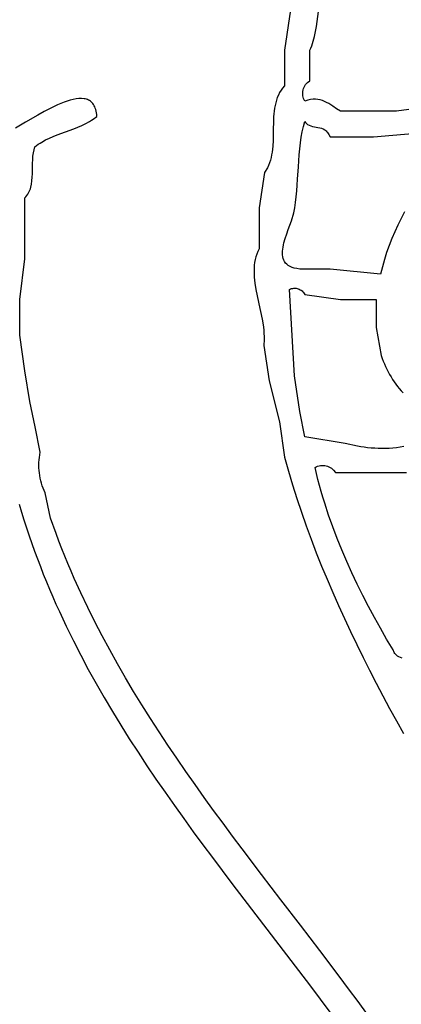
# Model space of a CAD drawing. Extents: x -38.8 to 24, y -17.1 to 3.4.
# Tile 12 of 29: x -34.9 to -34.2, y -3.1 to -1.1. Entities that reach past the tile are written whole.
import ezdxf

# ---------------------------------------------------------------- set-up
doc = ezdxf.new("R2010")
doc.units = 0

msp = doc.modelspace()

# ---------------------------------------------------------------- linework, layer by layer
at = {"color": 7, "linetype": 'CONTINUOUS'}
for p, q in [((-34.384314, -1.119146), (-34.396435, -1.198553)), ((-34.332241, -1.142276), (-34.329648, -1.122382)), ((-34.335314, -1.161888), (-34.333662, -1.152144)), ((-34.333662, -1.152144), (-34.332241, -1.142276)), ((-34.339752, -1.18079), (-34.337307, -1.171454)), ((-34.337307, -1.171454), (-34.335314, -1.161888)), ((-34.396435, -1.198553), (-34.396435, -1.268553)), ((-34.346435, -1.198553), (-34.344505, -1.194242)), ((-34.346435, -1.258553), (-34.346435, -1.198553)), ((-34.344505, -1.194242), (-34.342757, -1.18984)), ((-34.342757, -1.18984), (-34.341177, -1.185354)), ((-34.341177, -1.185354), (-34.339752, -1.18079)), ((-34.400034, -1.272806), (-34.40321, -1.277247)), ((-34.396435, -1.268553), (-34.400034, -1.272806)), ((-34.360232, -1.279294), (-34.359663, -1.276488)), ((-34.359663, -1.276488), (-34.358836, -1.273746)), ((-34.358836, -1.273746), (-34.357758, -1.271094)), ((-34.357758, -1.271094), (-34.356438, -1.268558)), ((-34.356438, -1.268558), (-34.354881, -1.266166)), ((-34.354881, -1.266166), (-34.353095, -1.263943)), ((-34.353095, -1.263943), (-34.351087, -1.261916)), ((-34.351087, -1.261916), (-34.346435, -1.258553)), ((-34.811357, -1.295127), (-34.817249, -1.296622)), ((-34.805676, -1.294054), (-34.811357, -1.295127)), ((-34.800238, -1.293445), (-34.805676, -1.294054)), ((-34.795073, -1.293337), (-34.800238, -1.293445)), ((-34.79021, -1.293771), (-34.795073, -1.293337)), ((-34.787902, -1.294202), (-34.79021, -1.293771)), ((-34.785681, -1.294784), (-34.787902, -1.294202)), ((-34.783551, -1.29552), (-34.785681, -1.294784)), ((-34.781515, -1.296416), (-34.783551, -1.29552)), ((-34.779578, -1.297477), (-34.781515, -1.296416)), ((-34.410475, -1.291582), (-34.412231, -1.296658)), ((-34.408404, -1.286647), (-34.410475, -1.291582)), ((-34.405991, -1.281865), (-34.408404, -1.286647)), ((-34.40321, -1.277247), (-34.405991, -1.281865)), ((-34.360569, -1.284995), (-34.360536, -1.282139)), ((-34.360322, -1.287836), (-34.360569, -1.284995)), ((-34.360536, -1.282139), (-34.360232, -1.279294)), ((-34.359789, -1.290637), (-34.360322, -1.287836)), ((-34.358962, -1.29337), (-34.359789, -1.290637)), ((-34.357835, -1.29601), (-34.358962, -1.29337)), ((-34.3564, -1.29853), (-34.357835, -1.29601)), ((-34.348104, -1.295828), (-34.350805, -1.29655)), ((-34.345463, -1.295273), (-34.348104, -1.295828)), ((-34.340357, -1.294639), (-34.345463, -1.295273)), ((-34.335465, -1.294591), (-34.340357, -1.294639)), ((-34.330768, -1.295071), (-34.335465, -1.294591)), ((-34.326248, -1.29602), (-34.330768, -1.295071)), ((-34.321884, -1.297381), (-34.326248, -1.29602)), ((-34.855356, -1.312299), (-34.868378, -1.319138)), ((-34.848829, -1.309084), (-34.855356, -1.312299)), ((-34.842332, -1.306058), (-34.848829, -1.309084)), ((-34.835895, -1.303259), (-34.842332, -1.306058)), ((-34.829549, -1.300728), (-34.835895, -1.303259)), ((-34.823324, -1.298502), (-34.829549, -1.300728)), ((-34.817249, -1.296622), (-34.823324, -1.298502)), ((-34.777744, -1.298707), (-34.779578, -1.297477)), ((-34.776015, -1.300112), (-34.777744, -1.298707)), ((-34.774396, -1.301695), (-34.776015, -1.300112)), ((-34.772891, -1.303463), (-34.774396, -1.301695)), ((-34.771504, -1.30542), (-34.772891, -1.303463)), ((-34.770238, -1.307571), (-34.771504, -1.30542)), ((-34.769096, -1.309921), (-34.770238, -1.307571)), ((-34.768084, -1.312474), (-34.769096, -1.309921)), ((-34.767204, -1.315236), (-34.768084, -1.312474)), ((-34.766461, -1.318212), (-34.767204, -1.315236)), ((-34.415883, -1.312611), (-34.416651, -1.318132)), ((-34.414909, -1.307184), (-34.415883, -1.312611)), ((-34.4137, -1.301863), (-34.414909, -1.307184)), ((-34.412231, -1.296658), (-34.4137, -1.301863)), ((-34.350805, -1.29655), (-34.3564, -1.29853)), ((-34.317657, -1.299095), (-34.321884, -1.297381)), ((-34.313547, -1.301104), (-34.317657, -1.299095)), ((-34.309536, -1.303351), (-34.313547, -1.301104)), ((-34.305603, -1.305776), (-34.309536, -1.303351)), ((-34.301729, -1.308322), (-34.305603, -1.305776)), ((-34.294081, -1.313545), (-34.301729, -1.308322)), ((-34.286435, -1.318553), (-34.294081, -1.313545)), ((-34.106435, -1.308553), (-34.176435, -1.318553)), ((-34.881156, -1.326263), (-34.905008, -1.340117)), ((-34.868378, -1.319138), (-34.881156, -1.326263)), ((-34.775697, -1.336202), (-34.772085, -1.333773)), ((-34.772085, -1.333773), (-34.765088, -1.328468)), ((-34.765858, -1.321406), (-34.766461, -1.318212)), ((-34.765399, -1.324823), (-34.765858, -1.321406)), ((-34.765088, -1.328468), (-34.765399, -1.324823)), ((-34.417673, -1.329404), (-34.418191, -1.340907)), ((-34.417238, -1.323733), (-34.417673, -1.329404)), ((-34.416651, -1.318132), (-34.417238, -1.323733)), ((-34.231435, -1.318553), (-34.286435, -1.318553)), ((-34.176435, -1.318553), (-34.231435, -1.318553)), ((-34.905008, -1.340117), (-34.924968, -1.351354)), ((-34.826764, -1.359103), (-34.810585, -1.353178)), ((-34.810585, -1.353178), (-34.80257, -1.349981)), ((-34.80257, -1.349981), (-34.794667, -1.346521)), ((-34.794667, -1.346521), (-34.78692, -1.34272)), ((-34.78692, -1.34272), (-34.779378, -1.338497)), ((-34.779378, -1.338497), (-34.775697, -1.336202)), ((-34.418419, -1.352545), (-34.418574, -1.364223)), ((-34.418191, -1.340907), (-34.418419, -1.352545)), ((-34.361622, -1.358766), (-34.359265, -1.348402)), ((-34.359265, -1.348402), (-34.356435, -1.338553)), ((-34.356435, -1.338553), (-34.355136, -1.340225)), ((-34.356435, -1.338553), (-34.356435, -1.338553)), ((-34.355136, -1.340225), (-34.353774, -1.341704)), ((-34.353774, -1.341704), (-34.352352, -1.343004)), ((-34.352352, -1.343004), (-34.350877, -1.34414)), ((-34.350877, -1.34414), (-34.347783, -1.345977)), ((-34.347783, -1.345977), (-34.344529, -1.347333)), ((-34.344529, -1.347333), (-34.341154, -1.348325)), ((-34.341154, -1.348325), (-34.337696, -1.349069)), ((-34.337696, -1.349069), (-34.330682, -1.350288)), ((-34.330682, -1.350288), (-34.327202, -1.350995)), ((-34.327202, -1.350995), (-34.323791, -1.351925)), ((-34.323791, -1.351925), (-34.320486, -1.353194)), ((-34.320486, -1.353194), (-34.317326, -1.35492)), ((-34.865932, -1.374893), (-34.858429, -1.371305)), ((-34.858429, -1.371305), (-34.850715, -1.368012)), ((-34.850715, -1.368012), (-34.842835, -1.364933)), ((-34.842835, -1.364933), (-34.826764, -1.359103)), ((-34.418574, -1.364223), (-34.418871, -1.375845)), ((-34.365159, -1.380753), (-34.363567, -1.369574)), ((-34.363567, -1.369574), (-34.361622, -1.358766)), ((-34.317326, -1.35492), (-34.315813, -1.35599)), ((-34.315813, -1.35599), (-34.314349, -1.357219)), ((-34.314349, -1.357219), (-34.312941, -1.358621)), ((-34.312941, -1.358621), (-34.311593, -1.36021)), ((-34.311593, -1.36021), (-34.310309, -1.362)), ((-34.310309, -1.362), (-34.309095, -1.364008)), ((-34.309095, -1.364008), (-34.306894, -1.368732)), ((-34.306894, -1.368732), (-34.221435, -1.368553)), ((-34.221435, -1.368553), (-34.106435, -1.358553)), ((-34.888517, -1.394143), (-34.886709, -1.388219)), ((-34.886709, -1.388219), (-34.88346, -1.385673)), ((-34.88346, -1.385673), (-34.880118, -1.38327)), ((-34.880118, -1.38327), (-34.876688, -1.381001)), ((-34.876688, -1.381001), (-34.873177, -1.378855)), ((-34.873177, -1.378855), (-34.865932, -1.374893)), ((-34.420053, -1.392968), (-34.420751, -1.398544)), ((-34.419525, -1.387317), (-34.420053, -1.392968)), ((-34.418871, -1.375845), (-34.419525, -1.387317)), ((-34.36752, -1.403946), (-34.366457, -1.392235)), ((-34.366457, -1.392235), (-34.365159, -1.380753)), ((-34.891158, -1.413624), (-34.890645, -1.406905)), ((-34.890645, -1.406905), (-34.889797, -1.400391)), ((-34.889797, -1.400391), (-34.888517, -1.394143)), ((-34.422765, -1.40943), (-34.424135, -1.414716)), ((-34.421646, -1.404036), (-34.422765, -1.40943)), ((-34.420751, -1.398544), (-34.421646, -1.404036)), ((-34.369181, -1.427778), (-34.36752, -1.403946)), ((-34.891796, -1.44136), (-34.891566, -1.427439)), ((-34.891566, -1.427439), (-34.891433, -1.420488)), ((-34.891433, -1.420488), (-34.891158, -1.413624)), ((-34.430017, -1.4298), (-34.435687, -1.439093)), ((-34.427734, -1.424913), (-34.430017, -1.4298)), ((-34.425782, -1.419881), (-34.427734, -1.424913)), ((-34.424135, -1.414716), (-34.425782, -1.419881)), ((-34.370617, -1.45168), (-34.369181, -1.427778)), ((-34.892623, -1.454909), (-34.892086, -1.448211)), ((-34.892086, -1.448211), (-34.891796, -1.44136)), ((-34.435687, -1.439093), (-34.446435, -1.508553)), ((-34.896678, -1.473491), (-34.895677, -1.470595)), ((-34.895677, -1.470595), (-34.894822, -1.467609)), ((-34.894822, -1.467609), (-34.893502, -1.461395)), ((-34.893502, -1.461395), (-34.892623, -1.454909)), ((-34.372303, -1.475085), (-34.371399, -1.46348)), ((-34.371399, -1.46348), (-34.370617, -1.45168)), ((-34.906435, -1.488553), (-34.904302, -1.486356)), ((-34.906435, -1.548553), (-34.906435, -1.488553)), ((-34.904302, -1.486356), (-34.902388, -1.484023)), ((-34.902388, -1.484023), (-34.90068, -1.481563)), ((-34.90068, -1.481563), (-34.899168, -1.478983)), ((-34.899168, -1.478983), (-34.897837, -1.47629)), ((-34.897837, -1.47629), (-34.896678, -1.473491)), ((-34.374714, -1.497425), (-34.373388, -1.486424)), ((-34.373388, -1.486424), (-34.372303, -1.475085)), ((-34.446435, -1.508553), (-34.446435, -1.588553)), ((-34.378325, -1.518134), (-34.376339, -1.508019)), ((-34.376339, -1.508019), (-34.374714, -1.497425)), ((-34.382869, -1.533698), (-34.378325, -1.518134)), ((-34.160651, -1.516105), (-34.167412, -1.529024)), ((-34.388981, -1.550748), (-34.382869, -1.533698)), ((-34.173845, -1.54208), (-34.179923, -1.555287)), ((-34.167412, -1.529024), (-34.173845, -1.54208)), ((-34.906435, -1.608553), (-34.906435, -1.548553)), ((-34.395014, -1.56829), (-34.39211, -1.55952)), ((-34.39211, -1.55952), (-34.388981, -1.550748)), ((-34.179923, -1.555287), (-34.185621, -1.568655)), ((-34.39994, -1.589393), (-34.399324, -1.585328)), ((-34.399324, -1.585328), (-34.398498, -1.58117)), ((-34.398498, -1.58117), (-34.397487, -1.576934)), ((-34.397487, -1.576934), (-34.395014, -1.56829)), ((-34.190911, -1.582197), (-34.195765, -1.595924)), ((-34.185621, -1.568655), (-34.190911, -1.582197)), ((-34.452732, -1.60439), (-34.454072, -1.609867)), ((-34.451028, -1.599008), (-34.452732, -1.60439)), ((-34.448937, -1.593727), (-34.451028, -1.599008)), ((-34.446435, -1.588553), (-34.448937, -1.593727)), ((-34.400436, -1.597178), (-34.400319, -1.593348)), ((-34.400266, -1.600869), (-34.400436, -1.597178)), ((-34.400319, -1.593348), (-34.39994, -1.589393)), ((-34.399783, -1.604403), (-34.400266, -1.600869)), ((-34.39896, -1.607766), (-34.399783, -1.604403)), ((-34.195765, -1.595924), (-34.200158, -1.609848)), ((-34.916435, -1.688553), (-34.906435, -1.608553)), ((-34.45575, -1.621083), (-34.456134, -1.626812)), ((-34.45507, -1.615433), (-34.45575, -1.621083)), ((-34.454072, -1.609867), (-34.45507, -1.615433)), ((-34.397773, -1.610942), (-34.39896, -1.607766)), ((-34.396195, -1.613916), (-34.397773, -1.610942)), ((-34.394202, -1.616672), (-34.396195, -1.613916)), ((-34.391766, -1.619194), (-34.394202, -1.616672)), ((-34.388863, -1.621467), (-34.391766, -1.619194)), ((-34.385467, -1.623476), (-34.388863, -1.621467)), ((-34.381551, -1.625204), (-34.385467, -1.623476)), ((-34.377091, -1.626637), (-34.381551, -1.625204)), ((-34.200158, -1.609848), (-34.207448, -1.638334)), ((-34.456134, -1.626812), (-34.456246, -1.632612)), ((-34.456246, -1.632612), (-34.456108, -1.638479)), ((-34.456108, -1.638479), (-34.455745, -1.644406)), ((-34.455745, -1.644406), (-34.455177, -1.650388)), ((-34.372061, -1.627758), (-34.377091, -1.626637)), ((-34.366435, -1.628553), (-34.372061, -1.627758)), ((-34.306435, -1.628553), (-34.366435, -1.628553)), ((-34.207448, -1.638334), (-34.306435, -1.628553)), ((-34.455177, -1.650388), (-34.45443, -1.65642)), ((-34.45443, -1.65642), (-34.452486, -1.668607)), ((-34.452486, -1.668607), (-34.450096, -1.680921)), ((-34.450096, -1.680921), (-34.444717, -1.705747)), ((-34.386435, -1.668553), (-34.384426, -1.667636)), ((-34.376435, -1.838553), (-34.386435, -1.668553)), ((-34.386435, -1.668553), (-34.386435, -1.668553)), ((-34.384426, -1.667636), (-34.382346, -1.666947)), ((-34.382346, -1.666947), (-34.380213, -1.666482)), ((-34.380213, -1.666482), (-34.378046, -1.666236)), ((-34.378046, -1.666236), (-34.375865, -1.666204)), ((-34.375865, -1.666204), (-34.373689, -1.666381)), ((-34.373689, -1.666381), (-34.371538, -1.666762)), ((-34.371538, -1.666762), (-34.36943, -1.667342)), ((-34.36943, -1.667342), (-34.367384, -1.668116)), ((-34.367384, -1.668116), (-34.365421, -1.669079)), ((-34.365421, -1.669079), (-34.363558, -1.670227)), ((-34.363558, -1.670227), (-34.361816, -1.671553)), ((-34.361816, -1.671553), (-34.360213, -1.673054)), ((-34.360213, -1.673054), (-34.35877, -1.674725)), ((-34.35877, -1.674725), (-34.356435, -1.678553)), ((-34.356435, -1.678553), (-34.286435, -1.688553)), ((-34.916435, -1.758553), (-34.916435, -1.688553)), ((-34.286435, -1.688553), (-34.216435, -1.688553)), ((-34.216435, -1.688553), (-34.216435, -1.743553)), ((-34.444717, -1.705747), (-34.442095, -1.718167)), ((-34.442095, -1.718167), (-34.439765, -1.73053)), ((-34.439765, -1.73053), (-34.43791, -1.74279)), ((-34.906435, -1.828553), (-34.916435, -1.758553)), ((-34.43791, -1.74279), (-34.437217, -1.748866)), ((-34.437217, -1.748866), (-34.436713, -1.7549)), ((-34.436713, -1.7549), (-34.43642, -1.760885)), ((-34.43642, -1.760885), (-34.43636, -1.766815)), ((-34.216435, -1.743553), (-34.206435, -1.798553)), ((-34.43636, -1.766815), (-34.437034, -1.778488)), ((-34.437034, -1.778488), (-34.426435, -1.848553)), ((-34.206435, -1.798553), (-34.204449, -1.804118)), ((-34.204449, -1.804118), (-34.202332, -1.809599)), ((-34.202332, -1.809599), (-34.200084, -1.814993)), ((-34.200084, -1.814993), (-34.197709, -1.820296)), ((-34.896435, -1.888553), (-34.906435, -1.828553)), ((-34.197709, -1.820296), (-34.195207, -1.825506)), ((-34.195207, -1.825506), (-34.19258, -1.830619)), ((-34.19258, -1.830619), (-34.189828, -1.835632)), ((-34.189828, -1.835632), (-34.186955, -1.840542)), ((-34.426435, -1.848553), (-34.406435, -1.928553)), ((-34.366435, -1.908553), (-34.376435, -1.838553)), ((-34.186955, -1.840542), (-34.183961, -1.845345)), ((-34.183961, -1.845345), (-34.180848, -1.850039)), ((-34.180848, -1.850039), (-34.177617, -1.85462)), ((-34.177617, -1.85462), (-34.174269, -1.859084)), ((-34.174269, -1.859084), (-34.170808, -1.863429)), ((-34.170808, -1.863429), (-34.167232, -1.867651)), ((-34.167232, -1.867651), (-34.163546, -1.871747)), ((-34.886435, -1.938553), (-34.896435, -1.888553)), ((-34.356435, -1.958553), (-34.366435, -1.908553)), ((-34.406435, -1.928553), (-34.396435, -1.998553)), ((-34.876435, -1.988553), (-34.886435, -1.938553)), ((-34.277197, -1.971278), (-34.356435, -1.958553)), ((-34.253228, -1.976743), (-34.277197, -1.971278)), ((-34.878047, -1.998676), (-34.876435, -1.988553)), ((-34.246702, -1.977847), (-34.253228, -1.976743)), ((-34.240008, -1.978823), (-34.246702, -1.977847)), ((-34.233172, -1.979657), (-34.240008, -1.978823)), ((-34.226217, -1.980338), (-34.233172, -1.979657)), ((-34.219167, -1.980854), (-34.226217, -1.980338)), ((-34.212045, -1.981192), (-34.219167, -1.980854)), ((-34.204876, -1.98134), (-34.212045, -1.981192)), ((-34.197682, -1.981286), (-34.204876, -1.98134)), ((-34.190487, -1.981017), (-34.197682, -1.981286)), ((-34.183316, -1.980522), (-34.190487, -1.981017)), ((-34.176192, -1.979788), (-34.183316, -1.980522)), ((-34.169139, -1.978804), (-34.176192, -1.979788)), ((-34.16218, -1.977556), (-34.169139, -1.978804)), ((-34.878909, -2.014015), (-34.878828, -2.008892)), ((-34.878828, -2.008892), (-34.878541, -2.003776)), ((-34.878541, -2.003776), (-34.878047, -1.998676)), ((-34.396435, -1.998553), (-34.388738, -2.025786)), ((-34.878785, -2.019137), (-34.878909, -2.014015)), ((-34.878456, -2.024251), (-34.878785, -2.019137)), ((-34.877924, -2.029348), (-34.878456, -2.024251)), ((-34.877188, -2.03442), (-34.877924, -2.029348)), ((-34.388738, -2.025786), (-34.380611, -2.05286)), ((-34.336435, -2.018553), (-34.333903, -2.017127)), ((-34.330655, -2.042085), (-34.336435, -2.018553)), ((-34.336435, -2.018553), (-34.336435, -2.018553)), ((-34.333903, -2.017127), (-34.331254, -2.016008)), ((-34.331254, -2.016008), (-34.328514, -2.015187)), ((-34.328514, -2.015187), (-34.325709, -2.014658)), ((-34.325709, -2.014658), (-34.322866, -2.014415)), ((-34.322866, -2.014415), (-34.320009, -2.01445)), ((-34.320009, -2.01445), (-34.317166, -2.014756)), ((-34.317166, -2.014756), (-34.314361, -2.015326)), ((-34.314361, -2.015326), (-34.311621, -2.016153)), ((-34.311621, -2.016153), (-34.308972, -2.01723)), ((-34.308972, -2.01723), (-34.30644, -2.01855)), ((-34.30644, -2.01855), (-34.30405, -2.020107)), ((-34.30405, -2.020107), (-34.301828, -2.021892)), ((-34.301828, -2.021892), (-34.299802, -2.0239)), ((-34.299802, -2.0239), (-34.296435, -2.028553)), ((-34.296435, -2.028553), (-34.226435, -2.028553)), ((-34.226435, -2.028553), (-34.156435, -2.028553)), ((-34.876251, -2.039459), (-34.877188, -2.03442)), ((-34.875113, -2.044457), (-34.876251, -2.039459)), ((-34.873774, -2.049406), (-34.875113, -2.044457)), ((-34.872237, -2.054298), (-34.873774, -2.049406)), ((-34.327528, -2.05381), (-34.330655, -2.042085)), ((-34.8705, -2.059126), (-34.872237, -2.054298)), ((-34.868566, -2.06388), (-34.8705, -2.059126)), ((-34.866435, -2.068553), (-34.868566, -2.06388)), ((-34.856095, -2.118435), (-34.866435, -2.068553)), ((-34.380611, -2.05286), (-34.372068, -2.079779)), ((-34.324247, -2.065507), (-34.327528, -2.05381)), ((-34.320816, -2.077174), (-34.324247, -2.065507)), ((-34.372068, -2.079779), (-34.363121, -2.106546)), ((-34.317237, -2.08881), (-34.320816, -2.077174)), ((-34.309651, -2.111985), (-34.317237, -2.08881)), ((-34.917667, -2.090309), (-34.91303, -2.106031)), ((-34.91303, -2.106031), (-34.90823, -2.121653)), ((-34.363121, -2.106546), (-34.353786, -2.133163)), ((-34.90823, -2.121653), (-34.903267, -2.137175)), ((-34.84529, -2.148447), (-34.856095, -2.118435)), ((-34.301516, -2.135021), (-34.309651, -2.111985)), ((-34.903267, -2.137175), (-34.898146, -2.1526)), ((-34.353786, -2.133163), (-34.344075, -2.159634)), ((-34.292856, -2.15791), (-34.301516, -2.135021)), ((-34.898146, -2.1526), (-34.892868, -2.167928)), ((-34.83967, -2.163323), (-34.84529, -2.148447)), ((-34.833908, -2.178115), (-34.83967, -2.163323)), ((-34.344075, -2.159634), (-34.334001, -2.185962)), ((-34.283699, -2.180642), (-34.292856, -2.15791)), ((-34.892868, -2.167928), (-34.887436, -2.183162)), ((-34.887436, -2.183162), (-34.881854, -2.198303)), ((-34.828007, -2.192823), (-34.833908, -2.178115)), ((-34.334001, -2.185962), (-34.32358, -2.212151)), ((-34.27407, -2.203207), (-34.283699, -2.180642)), ((-34.881854, -2.198303), (-34.876124, -2.213353)), ((-34.82197, -2.207451), (-34.828007, -2.192823)), ((-34.263996, -2.225596), (-34.27407, -2.203207)), ((-34.876124, -2.213353), (-34.870248, -2.228314)), ((-34.815799, -2.221998), (-34.82197, -2.207451)), ((-34.809496, -2.236467), (-34.815799, -2.221998)), ((-34.32358, -2.212151), (-34.312823, -2.238203)), ((-34.870248, -2.228314), (-34.864229, -2.243187)), ((-34.864229, -2.243187), (-34.858071, -2.257974)), ((-34.796507, -2.265175), (-34.809496, -2.236467)), ((-34.312823, -2.238203), (-34.301744, -2.264122)), ((-34.253502, -2.247799), (-34.263996, -2.225596)), ((-34.858071, -2.257974), (-34.851775, -2.272676)), ((-34.242615, -2.269807), (-34.253502, -2.247799)), ((-34.851775, -2.272676), (-34.845346, -2.287296)), ((-34.783023, -2.293588), (-34.796507, -2.265175)), ((-34.301744, -2.264122), (-34.290358, -2.289911)), ((-34.23136, -2.29161), (-34.242615, -2.269807)), ((-34.845346, -2.287296), (-34.838784, -2.301835)), ((-34.838784, -2.301835), (-34.825276, -2.330676)), ((-34.769066, -2.321717), (-34.783023, -2.293588)), ((-34.290358, -2.289911), (-34.278677, -2.315573)), ((-34.219764, -2.313199), (-34.23136, -2.29161)), ((-34.754657, -2.349575), (-34.769066, -2.321717)), ((-34.278677, -2.315573), (-34.266715, -2.341112)), ((-34.207853, -2.334564), (-34.219764, -2.313199)), ((-34.825276, -2.330676), (-34.811274, -2.359212)), ((-34.266715, -2.341112), (-34.254487, -2.36653)), ((-34.195653, -2.355696), (-34.207853, -2.334564)), ((-34.811274, -2.359212), (-34.7968, -2.387458)), ((-34.739816, -2.377173), (-34.754657, -2.349575)), ((-34.183189, -2.376585), (-34.195653, -2.355696)), ((-34.724563, -2.404523), (-34.739816, -2.377173)), ((-34.254487, -2.36653), (-34.242004, -2.391831)), ((-34.18062, -2.382409), (-34.183189, -2.376585)), ((-34.7968, -2.387458), (-34.781876, -2.415426)), ((-34.242004, -2.391831), (-34.229281, -2.417018)), ((-34.179589, -2.384039), (-34.18062, -2.382409)), ((-34.178475, -2.385524), (-34.179589, -2.384039)), ((-34.177281, -2.386866), (-34.178475, -2.385524)), ((-34.174665, -2.389148), (-34.177281, -2.386866)), ((-34.171762, -2.390926), (-34.174665, -2.389148)), ((-34.168595, -2.39224), (-34.171762, -2.390926)), ((-34.165186, -2.393133), (-34.168595, -2.39224)), ((-34.781876, -2.415426), (-34.766523, -2.44313)), ((-34.70892, -2.431638), (-34.724563, -2.404523)), ((-34.229281, -2.417018), (-34.216332, -2.442094)), ((-34.692908, -2.45853), (-34.70892, -2.431638)), ((-34.766523, -2.44313), (-34.750763, -2.470583)), ((-34.216332, -2.442094), (-34.203169, -2.467063)), ((-34.750763, -2.470583), (-34.734618, -2.497799)), ((-34.676547, -2.485211), (-34.692908, -2.45853)), ((-34.203169, -2.467063), (-34.189807, -2.491927)), ((-34.659858, -2.511692), (-34.676547, -2.485211)), ((-34.189807, -2.491927), (-34.176259, -2.51669)), ((-34.734618, -2.497799), (-34.71811, -2.524791)), ((-34.642862, -2.537987), (-34.659858, -2.511692)), ((-34.71811, -2.524791), (-34.70126, -2.551572)), ((-34.176259, -2.51669), (-34.162539, -2.541354)), ((-34.70126, -2.551572), (-34.684092, -2.578155)), ((-34.625579, -2.564106), (-34.642862, -2.537987)), ((-34.608031, -2.590063), (-34.625579, -2.564106)), ((-34.684092, -2.578155), (-34.666626, -2.604555)), ((-34.590238, -2.615868), (-34.608031, -2.590063)), ((-34.666626, -2.604555), (-34.648884, -2.630784)), ((-34.648884, -2.630784), (-34.630888, -2.656855)), ((-34.57222, -2.641535), (-34.590238, -2.615868)), ((-34.554, -2.667075), (-34.57222, -2.641535)), ((-34.630888, -2.656855), (-34.61266, -2.682783)), ((-34.535597, -2.6925), (-34.554, -2.667075)), ((-34.61266, -2.682783), (-34.594222, -2.70858)), ((-34.594222, -2.70858), (-34.575595, -2.73426)), ((-34.517032, -2.717823), (-34.535597, -2.6925)), ((-34.498326, -2.743055), (-34.517032, -2.717823)), ((-34.575595, -2.73426), (-34.556802, -2.759835)), ((-34.4795, -2.768209), (-34.498326, -2.743055)), ((-34.556802, -2.759835), (-34.537865, -2.785321)), ((-34.537865, -2.785321), (-34.499643, -2.836073)), ((-34.441571, -2.818329), (-34.4795, -2.768209)), ((-34.40341, -2.86828), (-34.441571, -2.818329)), ((-34.499643, -2.836073), (-34.461104, -2.886624)), ((-34.365184, -2.918159), (-34.40341, -2.86828)), ((-34.461104, -2.886624), (-34.422423, -2.93708)), ((-34.327059, -2.968062), (-34.365184, -2.918159)), ((-34.422423, -2.93708), (-34.383776, -2.987547)), ((-34.289201, -3.018085), (-34.327059, -2.968062)), ((-34.383776, -2.987547), (-34.345335, -3.038134)), ((-34.270424, -3.043172), (-34.289201, -3.018085)), ((-34.345335, -3.038134), (-34.307277, -3.088945)), ((-34.251776, -3.068325), (-34.270424, -3.043172)), ((-34.233279, -3.093557), (-34.251776, -3.068325))]:
    msp.add_line(p, q, dxfattribs=at)

doc.saveas('drawing.dxf')
